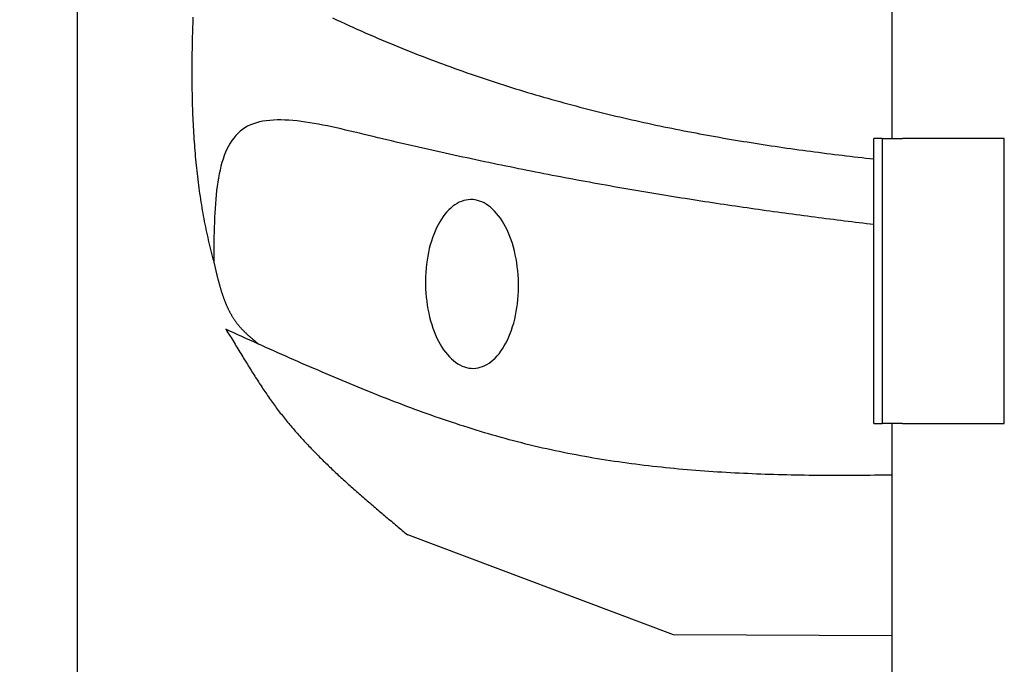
# Model space of a CAD drawing. Extents: x 562 to 7231, y 5467 to 12326.
# Tile 4 of 65: x 1045 to 1528, y 8450 to 8766. Entities that reach past the tile are written whole.
import ezdxf

# ---------------------------------------------------------------- set-up
doc = ezdxf.new("R2010")
doc.units = 0
doc.layers.get('0').update_dxf_attribs({"linetype": 'CONTINUOUS'})
doc.layers.get('DEFPOINTS').update_dxf_attribs({"linetype": 'CONTINUOUS'})
doc.layers.add('4', color=3, linetype='CONTINUOUS')
doc.layers.add('CAR', color=10, linetype='CONTINUOUS')
doc.styles.get("Standard").update_dxf_attribs({"font": 'ISOCP.SHX'})
doc.dimstyles.get("Standard").update_dxf_attribs({"dimtxt": 50, "dimasz": 100, "dimexe": 0.18, "dimexo": 0.0625, "dimgap": 15, "dimtad": 1, "dimlfac": 0.1, "dimzin": 0, "dimcen": 0.09, "dimazin": 3, "dimtfac": 1, "dimtofl": 0, "dimtmove": 0, "dimatfit": 3})

# ---------------------------------------------------------------- blocks, each defined once
blk = doc.blocks.new('PUNKT')
at = {"layer": '4', "color": 0, "linetype": 'BYBLOCK'}
blk.add_line((-0.5, 0), (-1, 0), dxfattribs=at)
at = {"layer": '4', "color": 0, "linetype": 'BYBLOCK', "const_width": 0.5}
blk.add_lwpolyline([(-0.25, 0, 1), (0.25, 0, 1)], format="xyb", close=True, dxfattribs=at)
blk = doc.blocks.new('*U27')
at = {"layer": '4', "color": 2}
blk.add_text('99.1', height=70, rotation=90, dxfattribs=at).set_placement((632.77, 8535.24))
blk = doc.blocks.new('*D7')
at = {"layer": '4'}
for p, q in [((1047.42, 9106.41), (622.77, 9106.41)), ((662.77, 8155.9), (662.77, 9066.41)), ((852.77, 8115.9), (622.77, 8115.9))]:
    blk.add_line(p, q, dxfattribs=at)
at = {"layer": 'DEFPOINTS', "color": 0}
for p in [(662.77, 9106.41), (1067.42, 9106.41), (872.77, 8115.9)]:
    blk.add_point(p, dxfattribs=at)
blk.add_blockref('*U27', (0, 0))
at = {"layer": '4', "xscale": 40, "yscale": 40, "zscale": 40}
for p, rotation in [((662.77, 9106.41), 90), ((662.77, 8115.9), 270)]:
    blk.add_blockref('PUNKT', p, dxfattribs=dict(at, rotation=rotation))

msp = doc.modelspace()

# ---------------------------------------------------------------- linework, layer by layer
for p, q in [((1072.775, 11815.902), (1072.775, 5965.902)), ((1472.775, 8708.018), (1472.775, 10533.018)), ((1467.775, 8708.018), (1463.775, 8708.018)), ((1463.775, 8568.018), (1463.775, 8708.018)), ((1467.775, 8708.018), (1477.775, 8708.018)), ((1467.775, 8708.018), (1467.775, 8568.018)), ((1527.775, 8708.018), (1477.775, 8708.018)), ((1527.775, 8568.018), (1527.775, 8708.018)), ((1463.775, 8568.018), (1467.775, 8568.018)), ((1477.775, 8568.018), (1467.775, 8568.018)), ((1472.775, 8027.85), (1472.775, 8568.018)), ((1477.775, 8568.018), (1527.775, 8568.018))]:
    msp.add_line(p, q)
at = {"layer": 'CAR'}
for p, q in [((1365.399, 8464.387), (1235.05, 8513.38)), ((1472.775, 8463.81), (1365.399, 8464.387))]:
    msp.add_line(p, q, dxfattribs=at)
for points in [[(1129.67, 8767.62, 0), (1129.61, 8766.02, 0), (1129.55, 8764.42, 0), (1129.5, 8762.82, 0), (1129.45, 8761.22, 0), (1129.4, 8759.63, 0), (1129.36, 8758.05, 0), (1129.31, 8756.46, 0), (1129.28, 8754.88, 0), (1129.24, 8753.31, 0), (1129.21, 8751.74, 0), (1129.19, 8750.17, 0), (1129.17, 8748.61, 0), (1129.15, 8747.05, 0), (1129.13, 8745.49, 0), (1129.12, 8743.94, 0), (1129.12, 8742.39, 0), (1129.11, 8740.85, 0), (1129.12, 8739.31, 0), (1129.12, 8737.77, 0), (1129.13, 8736.24, 0), (1129.14, 8734.71, 0), (1129.16, 8733.19, 0), (1129.18, 8731.67, 0), (1129.21, 8730.15, 0), (1129.24, 8728.64, 0), (1129.27, 8727.13, 0), (1129.31, 8725.62, 0), (1129.36, 8724.12, 0), (1129.41, 8722.62, 0), (1129.46, 8721.13, 0), (1129.52, 8719.64, 0), (1129.58, 8718.16, 0), (1129.64, 8716.68, 0), (1129.72, 8715.2, 0), (1129.79, 8713.72, 0), (1129.87, 8712.25, 0), (1129.96, 8710.79, 0), (1130.05, 8709.33, 0), (1130.14, 8707.87, 0), (1130.24, 8706.42, 0), (1130.35, 8704.97, 0), (1130.46, 8703.52, 0), (1130.58, 8702.08, 0), (1130.7, 8700.64, 0), (1130.82, 8699.21, 0), (1130.95, 8697.78, 0), (1131.09, 8696.35, 0), (1131.23, 8694.93, 0), (1131.38, 8693.51, 0), (1131.53, 8692.09, 0), (1131.69, 8690.68, 0), (1131.85, 8689.28, 0), (1132.02, 8687.88, 0), (1132.19, 8686.48, 0), (1132.37, 8685.08, 0), (1132.56, 8683.69, 0), (1132.75, 8682.31, 0), (1132.95, 8680.92, 0), (1133.15, 8679.55, 0), (1133.36, 8678.17, 0), (1133.57, 8676.8, 0), (1133.79, 8675.44, 0), (1134.02, 8674.07, 0), (1134.25, 8672.71, 0), (1134.49, 8671.36, 0), (1134.73, 8670.01, 0), (1134.98, 8668.66, 0), (1135.24, 8667.32, 0), (1135.5, 8665.98, 0), (1135.77, 8664.65, 0), (1136.05, 8663.32, 0), (1136.33, 8661.99, 0), (1136.62, 8660.67, 0), (1136.91, 8659.35, 0), (1137.21, 8658.04, 0), (1137.52, 8656.73, 0), (1137.83, 8655.42, 0), (1138.15, 8654.12, 0), (1138.48, 8652.83, 0), (1138.81, 8651.53, 0), (1139.15, 8650.24, 0), (1139.5, 8648.96, 0), (1139.85, 8647.68, 0)], [(1198.09, 8767.27, 0), (1200.09, 8766.32, 0), (1202.1, 8765.38, 0), (1204.11, 8764.45, 0), (1206.12, 8763.53, 0), (1208.13, 8762.62, 0), (1210.14, 8761.72, 0), (1212.15, 8760.82, 0), (1214.16, 8759.94, 0), (1216.17, 8759.06, 0), (1218.18, 8758.19, 0), (1220.18, 8757.33, 0), (1222.19, 8756.47, 0), (1224.19, 8755.62, 0), (1226.2, 8754.79, 0), (1228.2, 8753.96, 0), (1230.2, 8753.13, 0), (1232.2, 8752.32, 0), (1234.2, 8751.51, 0), (1236.2, 8750.71, 0), (1238.2, 8749.92, 0), (1240.2, 8749.13, 0), (1242.2, 8748.36, 0), (1244.19, 8747.59, 0), (1246.19, 8746.82, 0), (1248.18, 8746.07, 0), (1250.18, 8745.32, 0), (1252.17, 8744.58, 0), (1254.16, 8743.85, 0), (1256.16, 8743.12, 0), (1258.15, 8742.4, 0), (1260.14, 8741.69, 0), (1262.13, 8740.99, 0), (1264.11, 8740.29, 0), (1266.1, 8739.6, 0), (1268.09, 8738.92, 0), (1270.07, 8738.24, 0), (1272.06, 8737.57, 0), (1274.04, 8736.91, 0), (1276.03, 8736.25, 0), (1278.01, 8735.6, 0), (1279.99, 8734.96, 0), (1281.98, 8734.32, 0), (1283.96, 8733.7, 0), (1285.94, 8733.07, 0), (1287.92, 8732.46, 0), (1289.9, 8731.85, 0), (1291.87, 8731.24, 0), (1293.85, 8730.65, 0), (1295.83, 8730.05, 0), (1297.8, 8729.47, 0), (1299.78, 8728.89, 0), (1301.75, 8728.32, 0), (1303.73, 8727.75, 0), (1305.7, 8727.19, 0), (1307.67, 8726.64, 0), (1309.65, 8726.09, 0), (1311.62, 8725.55, 0), (1313.59, 8725.01, 0), (1315.56, 8724.48, 0), (1317.53, 8723.96, 0), (1319.5, 8723.44, 0), (1321.47, 8722.93, 0), (1323.43, 8722.42, 0), (1325.4, 8721.92, 0), (1327.37, 8721.42, 0), (1329.33, 8720.93, 0), (1331.3, 8720.45, 0), (1333.26, 8719.97, 0), (1335.23, 8719.49, 0), (1337.19, 8719.02, 0), (1339.15, 8718.56, 0), (1341.11, 8718.1, 0), (1343.08, 8717.65, 0), (1345.04, 8717.2, 0), (1347, 8716.76, 0), (1348.96, 8716.32, 0), (1350.92, 8715.89, 0), (1352.87, 8715.46, 0), (1354.83, 8715.04, 0), (1356.79, 8714.62, 0), (1358.75, 8714.21, 0), (1360.7, 8713.8, 0), (1362.66, 8713.4, 0), (1364.62, 8713, 0), (1366.57, 8712.61, 0), (1368.53, 8712.22, 0), (1370.48, 8711.84, 0), (1372.43, 8711.46, 0), (1374.39, 8711.08, 0), (1376.34, 8710.71, 0), (1378.29, 8710.35, 0), (1380.24, 8709.98, 0), (1382.19, 8709.63, 0), (1384.14, 8709.27, 0), (1386.09, 8708.93, 0), (1388.04, 8708.58, 0), (1389.99, 8708.24, 0), (1391.94, 8707.9, 0), (1393.89, 8707.57, 0), (1395.84, 8707.24, 0), (1397.79, 8706.92, 0), (1399.73, 8706.6, 0), (1401.68, 8706.28, 0), (1403.63, 8705.97, 0), (1405.57, 8705.66, 0), (1407.52, 8705.36, 0), (1409.46, 8705.06, 0), (1411.41, 8704.76, 0), (1413.35, 8704.47, 0), (1415.29, 8704.18, 0), (1417.24, 8703.89, 0), (1419.18, 8703.61, 0), (1421.12, 8703.33, 0), (1423.07, 8703.05, 0), (1425.01, 8702.78, 0), (1426.95, 8702.51, 0), (1428.89, 8702.24, 0), (1430.83, 8701.98, 0), (1432.77, 8701.72, 0), (1434.71, 8701.46, 0), (1436.65, 8701.21, 0), (1438.59, 8700.96, 0), (1440.53, 8700.71, 0), (1442.47, 8700.47, 0), (1444.41, 8700.22, 0), (1446.35, 8699.98, 0), (1448.28, 8699.75, 0), (1450.22, 8699.52, 0), (1452.16, 8699.28, 0), (1454.09, 8699.06, 0), (1456.03, 8698.83, 0), (1457.97, 8698.61, 0), (1459.9, 8698.39, 0), (1461.84, 8698.17, 0), (1463.77, 8697.96, 0)], [(1463.77, 8665.72, 0), (1461.98, 8665.93, 0), (1460.18, 8666.15, 0), (1458.38, 8666.37, 0), (1456.58, 8666.59, 0), (1454.78, 8666.81, 0), (1452.97, 8667.03, 0), (1451.16, 8667.26, 0), (1449.36, 8667.48, 0), (1447.55, 8667.71, 0), (1445.73, 8667.94, 0), (1443.92, 8668.17, 0), (1442.1, 8668.4, 0), (1440.28, 8668.63, 0), (1438.46, 8668.86, 0), (1436.64, 8669.1, 0), (1434.81, 8669.34, 0), (1432.99, 8669.57, 0), (1431.16, 8669.81, 0), (1429.33, 8670.06, 0), (1427.49, 8670.3, 0), (1425.66, 8670.54, 0), (1423.82, 8670.79, 0), (1421.98, 8671.04, 0), (1420.13, 8671.29, 0), (1418.29, 8671.54, 0), (1416.44, 8671.79, 0), (1414.59, 8672.05, 0), (1412.73, 8672.31, 0), (1410.88, 8672.57, 0), (1409.02, 8672.83, 0), (1407.16, 8673.09, 0), (1405.3, 8673.35, 0), (1403.43, 8673.62, 0), (1401.56, 8673.89, 0), (1399.69, 8674.16, 0), (1397.81, 8674.43, 0), (1395.94, 8674.71, 0), (1394.05, 8674.98, 0), (1392.17, 8675.26, 0), (1390.29, 8675.54, 0), (1388.4, 8675.82, 0), (1386.5, 8676.11, 0), (1384.61, 8676.4, 0), (1382.71, 8676.69, 0), (1380.81, 8676.98, 0), (1378.9, 8677.27, 0), (1377, 8677.57, 0), (1375.09, 8677.86, 0), (1373.17, 8678.16, 0), (1371.25, 8678.47, 0), (1369.33, 8678.77, 0), (1367.41, 8679.08, 0), (1365.48, 8679.39, 0), (1363.55, 8679.7, 0), (1361.62, 8680.02, 0), (1359.68, 8680.33, 0), (1357.74, 8680.65, 0), (1355.8, 8680.98, 0), (1353.85, 8681.3, 0), (1351.9, 8681.63, 0), (1349.94, 8681.96, 0), (1347.98, 8682.29, 0), (1346.02, 8682.63, 0), (1344.06, 8682.96, 0), (1342.09, 8683.3, 0), (1340.11, 8683.65, 0), (1338.14, 8683.99, 0), (1336.15, 8684.34, 0), (1334.17, 8684.69, 0), (1332.18, 8685.05, 0), (1330.19, 8685.4, 0), (1328.19, 8685.76, 0), (1326.19, 8686.12, 0), (1324.19, 8686.49, 0), (1322.18, 8686.86, 0), (1320.16, 8687.23, 0), (1318.15, 8687.6, 0), (1316.13, 8687.98, 0), (1314.1, 8688.36, 0), (1312.07, 8688.74, 0), (1310.04, 8689.13, 0), (1308, 8689.52, 0), (1305.96, 8689.91, 0), (1303.91, 8690.31, 0), (1301.86, 8690.7, 0), (1299.8, 8691.11, 0), (1297.75, 8691.51, 0), (1295.68, 8691.92, 0), (1293.61, 8692.33, 0), (1291.54, 8692.74, 0), (1289.46, 8693.16, 0), (1287.38, 8693.58, 0), (1285.29, 8694.01, 0), (1283.2, 8694.43, 0), (1281.1, 8694.87, 0), (1279, 8695.3, 0), (1276.9, 8695.74, 0), (1274.79, 8696.18, 0), (1272.67, 8696.62, 0), (1270.55, 8697.07, 0), (1268.43, 8697.52, 0), (1266.3, 8697.98, 0), (1264.16, 8698.44, 0), (1262.02, 8698.9, 0), (1259.88, 8699.36, 0), (1257.73, 8699.83, 0), (1255.57, 8700.31, 0), (1253.41, 8700.78, 0), (1251.24, 8701.26, 0), (1249.07, 8701.75, 0), (1246.9, 8702.24, 0), (1244.72, 8702.73, 0), (1242.53, 8703.22, 0), (1240.34, 8703.72, 0), (1238.14, 8704.22, 0), (1235.94, 8704.73, 0), (1233.73, 8705.24, 0), (1231.52, 8705.75, 0), (1229.3, 8706.27, 0), (1227.08, 8706.8, 0), (1224.85, 8707.32, 0), (1222.61, 8707.85, 0), (1220.37, 8708.39, 0), (1218.13, 8708.92, 0), (1215.87, 8709.47, 0), (1213.62, 8710.01, 0), (1211.36, 8710.56, 0), (1209.09, 8711.1, 0), (1206.84, 8711.64, 0), (1204.58, 8712.17, 0), (1202.33, 8712.69, 0), (1200.09, 8713.2, 0), (1197.86, 8713.69, 0), (1195.65, 8714.16, 0), (1193.45, 8714.6, 0), (1191.27, 8715.02, 0), (1189.11, 8715.41, 0), (1186.97, 8715.77, 0), (1184.86, 8716.09, 0), (1182.77, 8716.37, 0), (1180.72, 8716.62, 0), (1178.7, 8716.81, 0), (1176.71, 8716.97, 0), (1174.77, 8717.07, 0), (1172.86, 8717.11, 0), (1170.99, 8717.1, 0), (1169.17, 8717.04, 0), (1167.4, 8716.91, 0), (1165.67, 8716.71, 0), (1164, 8716.45, 0), (1162.38, 8716.11, 0), (1160.82, 8715.7, 0), (1159.32, 8715.22, 0), (1157.88, 8714.65, 0), (1156.5, 8714, 0), (1155.19, 8713.26, 0), (1153.95, 8712.43, 0), (1152.77, 8711.52, 0), (1151.67, 8710.51, 0), (1150.63, 8709.42, 0), (1149.65, 8708.24, 0), (1148.74, 8706.99, 0), (1147.89, 8705.66, 0), (1147.09, 8704.25, 0), (1146.35, 8702.77, 0), (1145.66, 8701.22, 0), (1145.03, 8699.6, 0), (1144.44, 8697.92, 0), (1143.9, 8696.18, 0), (1143.41, 8694.38, 0), (1142.96, 8692.52, 0), (1142.55, 8690.61, 0), (1142.18, 8688.65, 0), (1141.84, 8686.64, 0), (1141.55, 8684.58, 0), (1141.28, 8682.48, 0), (1141.05, 8680.34, 0), (1140.84, 8678.17, 0), (1140.66, 8675.95, 0), (1140.51, 8673.71, 0), (1140.38, 8671.44, 0), (1140.26, 8669.14, 0), (1140.17, 8666.81, 0), (1140.1, 8664.47, 0), (1140.03, 8662.1, 0), (1139.99, 8659.72, 0), (1139.95, 8657.33, 0), (1139.92, 8654.93, 0), (1139.89, 8652.51, 0), (1139.87, 8650.1, 0), (1139.85, 8647.68, 0)], [(1265.87, 8678.02, 0), (1264.75, 8677.95, 0), (1263.63, 8677.78, 0), (1262.53, 8677.51, 0), (1261.43, 8677.15, 0), (1260.34, 8676.68, 0), (1259.27, 8676.12, 0), (1258.22, 8675.46, 0), (1257.19, 8674.71, 0), (1256.18, 8673.87, 0), (1255.19, 8672.94, 0), (1254.24, 8671.92, 0), (1253.31, 8670.82, 0), (1252.41, 8669.63, 0), (1251.55, 8668.36, 0), (1250.73, 8667.02, 0), (1249.94, 8665.6, 0), (1249.19, 8664.12, 0), (1248.49, 8662.57, 0), (1247.83, 8660.95, 0), (1247.21, 8659.28, 0), (1246.64, 8657.55, 0), (1246.12, 8655.77, 0), (1245.65, 8653.95, 0), (1245.23, 8652.08, 0), (1244.86, 8650.17, 0), (1244.54, 8648.24, 0), (1244.28, 8646.27, 0), (1244.06, 8644.28, 0), (1243.91, 8642.28, 0), (1243.81, 8640.26, 0), (1243.76, 8638.23, 0), (1243.77, 8636.2, 0), (1243.83, 8634.16, 0), (1243.95, 8632.14, 0), (1244.12, 8630.12, 0), (1244.35, 8628.12, 0), (1244.63, 8626.14, 0), (1244.96, 8624.19, 0), (1245.34, 8622.26, 0), (1245.78, 8620.37, 0), (1246.27, 8618.52, 0), (1246.8, 8616.71, 0), (1247.39, 8614.96, 0), (1248.02, 8613.25, 0), (1248.69, 8611.6, 0), (1249.41, 8610.01, 0), (1250.16, 8608.48, 0), (1250.96, 8607.02, 0), (1251.8, 8605.63, 0), (1252.67, 8604.32, 0), (1253.58, 8603.08, 0), (1254.51, 8601.93, 0), (1255.48, 8600.86, 0), (1256.47, 8599.87, 0), (1257.49, 8598.98, 0), (1258.52, 8598.17, 0), (1259.58, 8597.46, 0), (1260.66, 8596.84, 0), (1261.75, 8596.31, 0), (1262.85, 8595.89, 0), (1263.96, 8595.56, 0), (1265.07, 8595.33, 0), (1266.19, 8595.2, 0), (1267.31, 8595.17, 0), (1268.43, 8595.24, 0), (1269.55, 8595.41, 0), (1270.65, 8595.68, 0), (1271.75, 8596.04, 0), (1272.84, 8596.51, 0), (1273.91, 8597.07, 0), (1274.96, 8597.72, 0), (1275.99, 8598.47, 0), (1277, 8599.32, 0), (1277.99, 8600.25, 0), (1278.94, 8601.27, 0), (1279.87, 8602.37, 0), (1280.77, 8603.56, 0), (1281.63, 8604.82, 0), (1282.45, 8606.17, 0), (1283.24, 8607.58, 0), (1283.99, 8609.07, 0), (1284.69, 8610.62, 0), (1285.35, 8612.24, 0), (1285.97, 8613.91, 0), (1286.54, 8615.64, 0), (1287.06, 8617.42, 0), (1287.53, 8619.24, 0), (1287.95, 8621.11, 0), (1288.32, 8623.01, 0), (1288.64, 8624.95, 0), (1288.91, 8626.91, 0), (1289.12, 8628.9, 0), (1289.27, 8630.91, 0), (1289.38, 8632.93, 0), (1289.42, 8634.96, 0), (1289.41, 8636.99, 0), (1289.35, 8639.02, 0), (1289.23, 8641.05, 0), (1289.06, 8643.07, 0), (1288.83, 8645.07, 0), (1288.55, 8647.05, 0), (1288.22, 8649, 0), (1287.84, 8650.92, 0), (1287.4, 8652.81, 0), (1286.91, 8654.67, 0), (1286.38, 8656.47, 0), (1285.8, 8658.23, 0), (1285.17, 8659.94, 0), (1284.49, 8661.59, 0), (1283.78, 8663.18, 0), (1283.02, 8664.71, 0), (1282.22, 8666.17, 0), (1281.38, 8667.56, 0), (1280.51, 8668.87, 0), (1279.61, 8670.1, 0), (1278.67, 8671.26, 0), (1277.7, 8672.33, 0), (1276.71, 8673.32, 0), (1275.7, 8674.21, 0), (1274.66, 8675.02, 0), (1273.6, 8675.73, 0), (1272.52, 8676.35, 0), (1271.44, 8676.87, 0), (1270.33, 8677.3, 0), (1269.22, 8677.63, 0), (1268.11, 8677.86, 0), (1266.99, 8677.99, 0), (1265.87, 8678.02, 0)], [(1139.85, 8647.68, 0), (1139.92, 8647.37, 0), (1139.99, 8647.07, 0), (1140.06, 8646.77, 0), (1140.13, 8646.46, 0), (1140.2, 8646.16, 0), (1140.26, 8645.86, 0), (1140.33, 8645.56, 0), (1140.4, 8645.25, 0), (1140.47, 8644.95, 0), (1140.54, 8644.65, 0), (1140.61, 8644.35, 0), (1140.68, 8644.04, 0), (1140.75, 8643.74, 0), (1140.82, 8643.44, 0), (1140.89, 8643.14, 0), (1140.96, 8642.84, 0), (1141.03, 8642.53, 0), (1141.1, 8642.23, 0), (1141.17, 8641.93, 0), (1141.25, 8641.63, 0), (1141.32, 8641.33, 0), (1141.39, 8641.03, 0), (1141.46, 8640.73, 0), (1141.54, 8640.43, 0), (1141.61, 8640.13, 0), (1141.69, 8639.83, 0), (1141.76, 8639.53, 0), (1141.84, 8639.24, 0), (1141.91, 8638.94, 0), (1141.99, 8638.64, 0), (1142.07, 8638.34, 0), (1142.14, 8638.05, 0), (1142.22, 8637.75, 0), (1142.3, 8637.45, 0), (1142.38, 8637.16, 0), (1142.46, 8636.86, 0), (1142.54, 8636.57, 0), (1142.62, 8636.27, 0), (1142.7, 8635.98, 0), (1142.79, 8635.69, 0), (1142.87, 8635.39, 0), (1142.95, 8635.1, 0), (1143.04, 8634.81, 0), (1143.12, 8634.52, 0), (1143.21, 8634.23, 0), (1143.3, 8633.94, 0), (1143.39, 8633.65, 0), (1143.48, 8633.36, 0), (1143.57, 8633.07, 0), (1143.66, 8632.78, 0), (1143.75, 8632.49, 0), (1143.84, 8632.21, 0), (1143.93, 8631.92, 0), (1144.03, 8631.63, 0), (1144.12, 8631.35, 0), (1144.22, 8631.07, 0), (1144.32, 8630.78, 0), (1144.42, 8630.5, 0), (1144.52, 8630.22, 0), (1144.62, 8629.94, 0), (1144.72, 8629.66, 0), (1144.82, 8629.38, 0), (1144.92, 8629.1, 0), (1145.03, 8628.82, 0), (1145.14, 8628.54, 0), (1145.24, 8628.27, 0), (1145.35, 8627.99, 0), (1145.46, 8627.71, 0), (1145.57, 8627.44, 0), (1145.69, 8627.17, 0), (1145.8, 8626.89, 0), (1145.91, 8626.62, 0), (1146.03, 8626.35, 0), (1146.15, 8626.08, 0), (1146.27, 8625.81, 0), (1146.39, 8625.55, 0), (1146.51, 8625.28, 0), (1146.63, 8625.01, 0), (1146.76, 8624.75, 0), (1146.88, 8624.48, 0), (1147.01, 8624.22, 0), (1147.14, 8623.96, 0), (1147.27, 8623.7, 0), (1147.4, 8623.44, 0), (1147.53, 8623.18, 0), (1147.67, 8622.92, 0), (1147.8, 8622.66, 0), (1147.94, 8622.41, 0), (1148.08, 8622.15, 0), (1148.22, 8621.9, 0), (1148.37, 8621.65, 0), (1148.51, 8621.39, 0), (1148.66, 8621.14, 0), (1148.8, 8620.89, 0), (1148.95, 8620.65, 0), (1149.11, 8620.4, 0), (1149.26, 8620.15, 0), (1149.41, 8619.91, 0), (1149.57, 8619.67, 0), (1149.73, 8619.42, 0), (1149.89, 8619.18, 0), (1150.05, 8618.94, 0), (1150.21, 8618.7, 0), (1150.38, 8618.47, 0), (1150.55, 8618.23, 0), (1150.72, 8618, 0), (1150.89, 8617.76, 0), (1151.06, 8617.53, 0), (1151.24, 8617.3, 0), (1151.41, 8617.07, 0), (1151.59, 8616.84, 0), (1151.77, 8616.62, 0), (1151.96, 8616.39, 0), (1152.14, 8616.17, 0), (1152.33, 8615.95, 0), (1152.52, 8615.72, 0), (1152.71, 8615.5, 0), (1152.9, 8615.29, 0), (1153.1, 8615.07, 0), (1153.3, 8614.85, 0), (1153.5, 8614.64, 0), (1153.7, 8614.43, 0), (1153.9, 8614.21, 0), (1154.1, 8614, 0), (1154.31, 8613.79, 0), (1154.51, 8613.58, 0), (1154.72, 8613.37, 0), (1154.93, 8613.17, 0), (1155.14, 8612.96, 0), (1155.36, 8612.76, 0), (1155.57, 8612.55, 0), (1155.79, 8612.35, 0), (1156, 8612.15, 0), (1156.22, 8611.94, 0), (1156.44, 8611.74, 0), (1156.66, 8611.54, 0), (1156.88, 8611.34, 0), (1157.1, 8611.14, 0), (1157.33, 8610.95, 0), (1157.55, 8610.75, 0), (1157.77, 8610.55, 0), (1158, 8610.35, 0), (1158.23, 8610.16, 0), (1158.45, 8609.96, 0), (1158.68, 8609.77, 0), (1158.91, 8609.57, 0), (1159.14, 8609.38, 0), (1159.37, 8609.19, 0), (1159.6, 8608.99, 0), (1159.83, 8608.8, 0), (1160.06, 8608.61, 0), (1160.29, 8608.41, 0), (1160.52, 8608.22, 0), (1160.76, 8608.03, 0), (1160.99, 8607.84, 0), (1161.22, 8607.64, 0), (1161.45, 8607.45, 0), (1161.68, 8607.26, 0), (1161.92, 8607.07, 0)], [(1145.83, 8614.33, 0), (1146.34, 8613.5, 0), (1146.85, 8612.68, 0), (1147.35, 8611.87, 0), (1147.85, 8611.05, 0), (1148.35, 8610.25, 0), (1148.84, 8609.44, 0), (1149.33, 8608.64, 0), (1149.82, 8607.85, 0), (1150.3, 8607.06, 0), (1150.78, 8606.28, 0), (1151.26, 8605.5, 0), (1151.73, 8604.72, 0), (1152.2, 8603.95, 0), (1152.67, 8603.18, 0), (1153.14, 8602.41, 0), (1153.6, 8601.65, 0), (1154.06, 8600.9, 0), (1154.52, 8600.15, 0), (1154.98, 8599.4, 0), (1155.44, 8598.65, 0), (1155.9, 8597.91, 0), (1156.35, 8597.18, 0), (1156.81, 8596.44, 0), (1157.26, 8595.71, 0), (1157.71, 8594.99, 0), (1158.16, 8594.26, 0), (1158.61, 8593.54, 0), (1159.06, 8592.83, 0), (1159.51, 8592.11, 0), (1159.96, 8591.41, 0), (1160.41, 8590.7, 0), (1160.86, 8590, 0), (1161.31, 8589.29, 0), (1161.76, 8588.6, 0), (1162.21, 8587.9, 0), (1162.66, 8587.21, 0), (1163.11, 8586.52, 0), (1163.56, 8585.84, 0), (1164.02, 8585.15, 0), (1164.47, 8584.47, 0), (1164.93, 8583.79, 0), (1165.39, 8583.12, 0), (1165.85, 8582.45, 0), (1166.31, 8581.77, 0), (1166.77, 8581.11, 0), (1167.24, 8580.44, 0), (1167.71, 8579.78, 0), (1168.18, 8579.11, 0), (1168.65, 8578.46, 0), (1169.13, 8577.8, 0), (1169.6, 8577.14, 0), (1170.09, 8576.49, 0), (1170.57, 8575.84, 0), (1171.06, 8575.19, 0), (1171.55, 8574.54, 0), (1172.04, 8573.89, 0), (1172.54, 8573.25, 0), (1173.04, 8572.6, 0), (1173.54, 8571.96, 0), (1174.05, 8571.32, 0), (1174.56, 8570.68, 0), (1175.08, 8570.05, 0), (1175.59, 8569.41, 0), (1176.11, 8568.78, 0), (1176.64, 8568.15, 0), (1177.16, 8567.52, 0), (1177.69, 8566.89, 0), (1178.23, 8566.26, 0), (1178.76, 8565.63, 0), (1179.3, 8565.01, 0), (1179.84, 8564.39, 0), (1180.38, 8563.77, 0), (1180.93, 8563.15, 0), (1181.48, 8562.53, 0), (1182.03, 8561.91, 0), (1182.59, 8561.29, 0), (1183.15, 8560.68, 0), (1183.71, 8560.07, 0), (1184.27, 8559.46, 0), (1184.84, 8558.85, 0), (1185.41, 8558.24, 0), (1185.98, 8557.63, 0), (1186.55, 8557.02, 0), (1187.13, 8556.42, 0), (1187.71, 8555.81, 0), (1188.29, 8555.21, 0), (1188.87, 8554.61, 0), (1189.46, 8554.01, 0), (1190.05, 8553.41, 0), (1190.64, 8552.81, 0), (1191.23, 8552.21, 0), (1191.82, 8551.62, 0), (1192.42, 8551.02, 0), (1193.02, 8550.43, 0), (1193.62, 8549.84, 0), (1194.23, 8549.24, 0), (1194.83, 8548.65, 0), (1195.44, 8548.06, 0), (1196.05, 8547.48, 0), (1196.66, 8546.89, 0), (1197.27, 8546.3, 0), (1197.89, 8545.72, 0), (1198.51, 8545.13, 0), (1199.13, 8544.55, 0), (1199.75, 8543.96, 0), (1200.37, 8543.38, 0), (1200.99, 8542.8, 0), (1201.62, 8542.22, 0), (1202.25, 8541.64, 0), (1202.88, 8541.06, 0), (1203.51, 8540.49, 0), (1204.14, 8539.91, 0), (1204.78, 8539.33, 0), (1205.41, 8538.76, 0), (1206.05, 8538.18, 0), (1206.69, 8537.61, 0), (1207.33, 8537.04, 0), (1207.97, 8536.46, 0), (1208.61, 8535.89, 0), (1209.26, 8535.32, 0), (1209.9, 8534.75, 0), (1210.55, 8534.18, 0), (1211.2, 8533.61, 0), (1211.85, 8533.04, 0), (1212.5, 8532.47, 0), (1213.15, 8531.91, 0), (1213.8, 8531.34, 0), (1214.45, 8530.77, 0), (1215.11, 8530.21, 0), (1215.76, 8529.64, 0), (1216.42, 8529.08, 0), (1217.08, 8528.51, 0), (1217.73, 8527.95, 0), (1218.39, 8527.38, 0), (1219.05, 8526.82, 0), (1219.71, 8526.26, 0), (1220.37, 8525.69, 0), (1221.04, 8525.13, 0), (1221.7, 8524.57, 0), (1222.36, 8524.01, 0), (1223.03, 8523.45, 0), (1223.69, 8522.89, 0), (1224.36, 8522.33, 0), (1225.02, 8521.77, 0), (1225.69, 8521.21, 0), (1226.36, 8520.65, 0), (1227.02, 8520.09, 0), (1227.69, 8519.53, 0), (1228.36, 8518.97, 0), (1229.03, 8518.41, 0), (1229.69, 8517.85, 0), (1230.36, 8517.29, 0), (1231.03, 8516.73, 0), (1231.7, 8516.17, 0), (1232.37, 8515.61, 0), (1233.04, 8515.06, 0), (1233.71, 8514.5, 0), (1234.38, 8513.94, 0), (1235.05, 8513.38, 0)], [(1472.77, 8542.78, 0), (1470.61, 8542.74, 0), (1468.46, 8542.71, 0), (1466.3, 8542.68, 0), (1464.14, 8542.66, 0), (1461.98, 8542.63, 0), (1459.82, 8542.61, 0), (1457.67, 8542.6, 0), (1455.51, 8542.58, 0), (1453.36, 8542.57, 0), (1451.2, 8542.56, 0), (1449.05, 8542.56, 0), (1446.89, 8542.56, 0), (1444.74, 8542.56, 0), (1442.59, 8542.56, 0), (1440.44, 8542.57, 0), (1438.29, 8542.59, 0), (1436.14, 8542.6, 0), (1433.99, 8542.62, 0), (1431.84, 8542.65, 0), (1429.7, 8542.68, 0), (1427.55, 8542.71, 0), (1425.41, 8542.75, 0), (1423.26, 8542.79, 0), (1421.12, 8542.84, 0), (1418.98, 8542.89, 0), (1416.84, 8542.94, 0), (1414.7, 8543.01, 0), (1412.56, 8543.07, 0), (1410.42, 8543.14, 0), (1408.28, 8543.22, 0), (1406.15, 8543.3, 0), (1404.01, 8543.38, 0), (1401.88, 8543.48, 0), (1399.75, 8543.57, 0), (1397.62, 8543.68, 0), (1395.49, 8543.78, 0), (1393.36, 8543.9, 0), (1391.23, 8544.02, 0), (1389.11, 8544.14, 0), (1386.98, 8544.28, 0), (1384.86, 8544.41, 0), (1382.74, 8544.56, 0), (1380.62, 8544.71, 0), (1378.5, 8544.87, 0), (1376.38, 8545.03, 0), (1374.26, 8545.2, 0), (1372.15, 8545.38, 0), (1370.04, 8545.56, 0), (1367.92, 8545.75, 0), (1365.81, 8545.95, 0), (1363.71, 8546.16, 0), (1361.6, 8546.37, 0), (1359.49, 8546.59, 0), (1357.39, 8546.81, 0), (1355.29, 8547.05, 0), (1353.18, 8547.29, 0), (1351.09, 8547.54, 0), (1348.99, 8547.8, 0), (1346.89, 8548.06, 0), (1344.8, 8548.33, 0), (1342.7, 8548.61, 0), (1340.61, 8548.9, 0), (1338.52, 8549.2, 0), (1336.44, 8549.51, 0), (1334.35, 8549.82, 0), (1332.27, 8550.14, 0), (1330.19, 8550.47, 0), (1328.11, 8550.81, 0), (1326.03, 8551.16, 0), (1323.95, 8551.52, 0), (1321.88, 8551.89, 0), (1319.81, 8552.26, 0), (1317.74, 8552.65, 0), (1315.67, 8553.04, 0), (1313.6, 8553.45, 0), (1311.54, 8553.86, 0), (1309.48, 8554.28, 0), (1307.42, 8554.71, 0), (1305.36, 8555.16, 0), (1303.3, 8555.61, 0), (1301.25, 8556.07, 0), (1299.2, 8556.54, 0), (1297.15, 8557.02, 0), (1295.1, 8557.51, 0), (1293.05, 8558.02, 0), (1291.01, 8558.53, 0), (1288.97, 8559.05, 0), (1286.93, 8559.59, 0), (1284.9, 8560.13, 0), (1282.86, 8560.68, 0), (1280.83, 8561.24, 0), (1278.8, 8561.81, 0), (1276.77, 8562.39, 0), (1274.75, 8562.98, 0), (1272.72, 8563.58, 0), (1270.7, 8564.19, 0), (1268.68, 8564.81, 0), (1266.66, 8565.43, 0), (1264.64, 8566.07, 0), (1262.63, 8566.71, 0), (1260.61, 8567.36, 0), (1258.6, 8568.02, 0), (1256.59, 8568.68, 0), (1254.59, 8569.36, 0), (1252.58, 8570.04, 0), (1250.57, 8570.73, 0), (1248.57, 8571.42, 0), (1246.57, 8572.13, 0), (1244.57, 8572.84, 0), (1242.57, 8573.56, 0), (1240.57, 8574.28, 0), (1238.58, 8575.01, 0), (1236.58, 8575.75, 0), (1234.59, 8576.49, 0), (1232.6, 8577.24, 0), (1230.61, 8578, 0), (1228.62, 8578.76, 0), (1226.63, 8579.53, 0), (1224.64, 8580.3, 0), (1222.66, 8581.08, 0), (1220.67, 8581.87, 0), (1218.69, 8582.66, 0), (1216.71, 8583.45, 0), (1214.73, 8584.25, 0), (1212.75, 8585.06, 0), (1210.77, 8585.87, 0), (1208.79, 8586.68, 0), (1206.81, 8587.5, 0), (1204.84, 8588.32, 0), (1202.86, 8589.15, 0), (1200.89, 8589.98, 0), (1198.91, 8590.82, 0), (1196.94, 8591.66, 0), (1194.97, 8592.5, 0), (1193, 8593.35, 0), (1191.03, 8594.2, 0), (1189.06, 8595.05, 0), (1187.09, 8595.9, 0), (1185.12, 8596.76, 0), (1183.15, 8597.62, 0), (1181.18, 8598.49, 0), (1179.22, 8599.35, 0), (1177.25, 8600.22, 0), (1175.28, 8601.09, 0), (1173.32, 8601.97, 0), (1171.35, 8602.84, 0), (1169.39, 8603.72, 0), (1167.42, 8604.6, 0), (1165.46, 8605.48, 0), (1163.5, 8606.36, 0), (1161.53, 8607.24, 0), (1159.57, 8608.13, 0), (1157.61, 8609.01, 0), (1155.64, 8609.9, 0), (1153.68, 8610.78, 0), (1151.72, 8611.67, 0), (1149.76, 8612.56, 0), (1147.79, 8613.44, 0), (1145.83, 8614.33, 0)]]:
    msp.add_polyline3d(points, dxfattribs=at)

# ---------------------------------------------------------------- dimensions: what is measured, and where the dimension line sits
at = {"layer": '4'}
dim = msp.add_linear_dim(base=(662.772, 9106.414), p1=(872.775, 8115.902), p2=(1067.415, 9106.414), angle=90, dimstyle='Standard', dxfattribs=at)
dim.commit()
dim.dimension.update_dxf_attribs({"geometry": '*D7', "text_midpoint": (597.772, 8611.158)})

doc.saveas('drawing.dxf')
